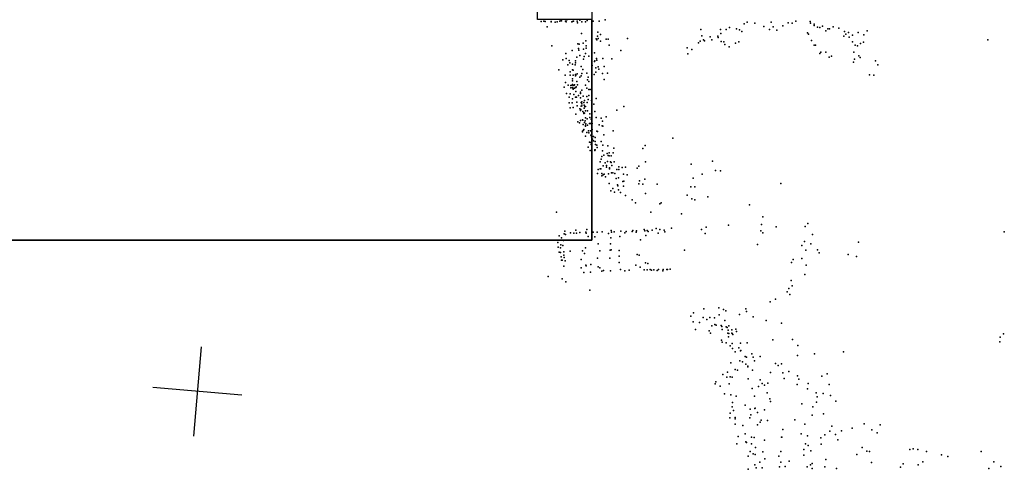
# Model space of a CAD drawing. Header units: millimetres. Extents: x -28413 to 52712, y -42191 to 56778.
# Tile 12 of 70: x -2782 to 1613, y -6262 to -4255. Entities that reach past the tile are written whole.
import ezdxf

# ---------------------------------------------------------------- set-up
doc = ezdxf.new("R2010")
doc.units = ezdxf.units.MM
for name, color, linetype in [('HWALLS', 32, 'Continuous'), ('P', 9, 'Continuous'), ('PANOS', 10, 'Continuous'), ('ROOMS', 1, 'Continuous')]:
    doc.layers.add(name, color=color, linetype=linetype)

msp = doc.modelspace()

# ---------------------------------------------------------------- linework, layer by layer
at = {"layer": 'HWALLS'}
for points in [[(-228.6, -4140.2), (-228.6, -4254.5), (-228.6, -5238.8)], [(-228.6, -5238.8), (-5638.8, -5238.8), (-5715, -5124.4)]]:
    msp.add_lwpolyline(points, dxfattribs=at)
at = {"layer": 'P'}
for p in [(-442, -4262), (-371, -4262), (-365, -4258), (-363, -4260), (-345, -4262), (-340, -4255), (-310, -4262), (-294, -4261), (-282, -4257), (-249, -4259), (-222, -4261), (-196, -4261), (-169, -4256), (683, -4261), (-454, -4263), (-436, -4263), (-427, -4286), (-410, -4263), (-410, -4265), (-391, -4266), (-382, -4264), (-343, -4264), (-318, -4264), (-314, -4263), (-292, -4269), (-273, -4264), (-256, -4264), (258, -4298), (346, -4299), (372, -4298), (387, -4290), (418, -4295), (431, -4300), (452, -4273), (466, -4266), (499, -4271), (540, -4285), (565, -4299), (572, -4266), (582, -4287), (598, -4301), (624, -4282), (649, -4269), (666, -4271), (747, -4263), (748, -4270), (765, -4275), (765, -4281), (779, -4288), (790, -4289), (802, -4284), (816, -4304), (825, -4296), (833, -4296), (849, -4287), (874, -4292), (1001, -4305), (-274, -4316), (-255, -4349), (-208, -4340), (-205, -4344), (-203, -4329), (-201, -4311), (-199, -4339), (-189, -4321), (-164, -4342), (-155, -4342), (-69, -4339), (256, -4350), (263, -4327), (271, -4345), (275, -4349), (300, -4332), (307, -4344), (335, -4329), (336, -4335), (348, -4317), (441, -4308), (734, -4313), (739, -4320), (752, -4347), (897, -4329), (900, -4308), (905, -4320), (917, -4312), (920, -4333), (935, -4324), (960, -4312), (986, -4323), (1540, -4344), (-406, -4371), (-316, -4393), (-291, -4363), (-287, -4384), (-286, -4391), (-285, -4364), (-267, -4359), (-265, -4387), (-254, -4372), (-254, -4382), (-189, -4351), (-151, -4368), (-98, -4393), (198, -4381), (219, -4388), (248, -4358), (349, -4352), (361, -4354), (365, -4365), (385, -4376), (413, -4360), (428, -4353), (765, -4368), (770, -4369), (936, -4354), (948, -4368), (958, -4372), (971, -4361), (984, -4355), (-357, -4434), (-344, -4405), (-343, -4428), (-329, -4437), (-295, -4422), (-281, -4414), (-265, -4431), (-262, -4419), (-256, -4405), (-242, -4418), (-216, -4403), (-215, -4438), (-207, -4428), (-206, -4436), (-179, -4428), (-138, -4430), (200, -4407), (790, -4406), (794, -4399), (816, -4400), (831, -4422), (841, -4418), (942, -4399), (944, -4431), (963, -4416), (970, -4423), (-376, -4478), (-335, -4457), (-326, -4447), (-314, -4454), (-314, -4478), (-312, -4480), (-303, -4456), (-301, -4439), (-301, -4447), (-275, -4463), (-268, -4477), (-226, -4460), (-216, -4442), (-210, -4470), (-199, -4465), (-197, -4475), (-173, -4463), (940, -4444), (1038, -4439), (1048, -4457), (-347, -4503), (-325, -4488), (-325, -4502), (-314, -4519), (-311, -4502), (-301, -4499), (-301, -4506), (-300, -4503), (-294, -4497), (-281, -4512), (-276, -4506), (-273, -4495), (-251, -4494), (-247, -4523), (-245, -4512), (-217, -4500), (-210, -4489), (-181, -4495), (-173, -4522), (-158, -4493), (1012, -4501), (1030, -4502), (-352, -4556), (-345, -4535), (-333, -4547), (-322, -4549), (-321, -4559), (-316, -4547), (-315, -4527), (-315, -4544), (-314, -4557), (-313, -4561), (-312, -4565), (-308, -4549), (-305, -4545), (-305, -4561), (-299, -4557), (-298, -4554), (-295, -4531), (-292, -4545), (-273, -4569), (-257, -4547), (-250, -4561), (-242, -4531), (-242, -4566), (-235, -4567), (-341, -4585), (-329, -4601), (-324, -4586), (-314, -4608), (-308, -4588), (-301, -4601), (-300, -4575), (-296, -4600), (-287, -4593), (-279, -4604), (-278, -4579), (-278, -4585), (-266, -4596), (-250, -4597), (-245, -4611), (-241, -4593), (-209, -4607), (-329, -4626), (-324, -4648), (-316, -4626), (-312, -4647), (-295, -4623), (-293, -4639), (-282, -4652), (-277, -4656), (-276, -4624), (-275, -4641), (-273, -4640), (-272, -4622), (-272, -4631), (-263, -4624), (-262, -4637), (-262, -4649), (-260, -4615), (-259, -4642), (-257, -4642), (-249, -4625), (-230, -4616), (-228, -4618), (-219, -4632), (-85, -4643), (-299, -4677), (-279, -4660), (-270, -4702), (-268, -4664), (-263, -4670), (-263, -4673), (-261, -4672), (-257, -4661), (-257, -4693), (-249, -4697), (-248, -4662), (-237, -4675), (-237, -4692), (-231, -4699), (-215, -4665), (-209, -4692), (-187, -4695), (-164, -4689), (-117, -4659), (-290, -4711), (-283, -4715), (-278, -4705), (-268, -4704), (-267, -4723), (-263, -4745), (-260, -4713), (-258, -4706), (-258, -4707), (-257, -4727), (-257, -4730), (-255, -4720), (-248, -4726), (-238, -4718), (-234, -4718), (-227, -4718), (-226, -4745), (-195, -4724), (-182, -4728), (-181, -4708), (-179, -4730), (-270, -4756), (-269, -4753), (-265, -4748), (-256, -4774), (-250, -4758), (-243, -4751), (-241, -4760), (-234, -4751), (-232, -4770), (-229, -4778), (-225, -4788), (-221, -4776), (-213, -4780), (-206, -4753), (-203, -4754), (-175, -4769), (-133, -4751), (133, -4784), (-245, -4824), (-239, -4801), (-233, -4803), (-231, -4812), (-220, -4795), (-213, -4799), (-211, -4812), (-206, -4815), (-204, -4826), (-187, -4799), (-179, -4815), (-156, -4818), (-130, -4829), (-1, -4830), (10, -4817), (-235, -4839), (-214, -4836), (-214, -4838), (-213, -4836), (-187, -4877), (-183, -4866), (-180, -4840), (-175, -4859), (-160, -4852), (-155, -4861), (-150, -4849), (-150, -4862), (-142, -4862), (-133, -4849), (-191, -4889), (-191, -4921), (-188, -4921), (-177, -4907), (-169, -4894), (-162, -4905), (-162, -4913), (-158, -4888), (-149, -4916), (-149, -4921), (-145, -4890), (-142, -4892), (-138, -4906), (-129, -4889), (-107, -4911), (-93, -4914), (-77, -4913), (-25, -4918), (-18, -4909), (12, -4890), (215, -4899), (310, -4886), (-202, -4941), (-199, -4924), (-184, -4942), (-184, -4952), (-177, -4948), (-173, -4944), (-167, -4956), (-153, -4943), (-140, -4939), (-135, -4939), (-125, -4941), (-120, -4964), (-116, -4923), (-109, -4961), (-108, -4924), (-87, -4944), (-71, -4948), (224, -4962), (265, -4944), (324, -4928), (346, -4929), (-150, -4986), (-134, -5008), (-114, -4992), (-112, -4996), (-89, -4977), (-86, -4998), (-85, -4976), (-18, -4988), (-15, -4974), (-1, -4989), (8, -4967), (64, -4989), (214, -5001), (232, -5001), (616, -4986), (-143, -5019), (-127, -5024), (-109, -5014), (-100, -5026), (-77, -5040), (11, -5030), (197, -5038), (290, -5045), (-48, -5059), (-33, -5072), (75, -5077), (82, -5073), (218, -5055), (231, -5059), (475, -5082), (-385, -5114), (35, -5114), (172, -5122), (535, -5135), (282, -5181), (382, -5172), (529, -5169), (594, -5179), (724, -5178), (736, -5165), (-374, -5220), (-364, -5228), (-352, -5211), (-348, -5199), (-346, -5213), (-323, -5206), (-309, -5208), (-299, -5195), (-297, -5208), (-281, -5205), (-255, -5203), (-253, -5208), (-251, -5191), (-245, -5223), (-222, -5204), (-214, -5224), (-204, -5203), (-182, -5202), (-154, -5210), (-143, -5228), (-142, -5196), (-140, -5203), (-129, -5202), (-103, -5223), (-98, -5199), (-81, -5206), (-75, -5200), (-48, -5200), (-45, -5196), (-30, -5203), (-29, -5198), (6, -5191), (9, -5198), (13, -5218), (19, -5196), (23, -5201), (41, -5195), (59, -5187), (68, -5208), (75, -5192), (95, -5195), (98, -5202), (128, -5186), (262, -5191), (278, -5210), (527, -5198), (535, -5206), (757, -5213), (1613, -5202), (-380, -5250), (-378, -5270), (-368, -5273), (-367, -5260), (-357, -5263), (-354, -5241), (-199, -5256), (-145, -5255), (-11, -5238), (511, -5258), (709, -5263), (721, -5245), (749, -5255), (962, -5248), (-374, -5292), (-368, -5294), (-365, -5314), (-353, -5291), (-353, -5306), (-352, -5317), (-325, -5288), (-270, -5287), (-261, -5299), (-257, -5274), (-193, -5286), (-146, -5283), (-141, -5282), (-106, -5285), (-106, -5311), (-25, -5303), (-17, -5306), (185, -5283), (727, -5283), (779, -5282), (787, -5295), (916, -5303), (954, -5312), (-364, -5328), (-360, -5328), (-353, -5355), (-347, -5331), (-275, -5326), (-255, -5350), (-254, -5354), (-233, -5348), (-203, -5319), (-200, -5358), (-148, -5319), (-106, -5339), (-31, -5351), (-12, -5360), (12, -5340), (22, -5343), (663, -5339), (670, -5326), (709, -5321), (728, -5351), (-423, -5401), (-275, -5362), (-264, -5384), (-234, -5382), (-192, -5363), (-184, -5377), (-176, -5375), (-145, -5376), (-100, -5370), (-80, -5376), (-61, -5373), (6, -5372), (19, -5372), (33, -5370), (39, -5373), (48, -5372), (64, -5374), (70, -5370), (89, -5376), (91, -5370), (107, -5370), (109, -5370), (121, -5368), (723, -5393), (-360, -5411), (-344, -5425), (661, -5419), (666, -5443), (-237, -5462), (644, -5470), (652, -5455), (656, -5482), (568, -5515), (592, -5502), (214, -5579), (226, -5564), (272, -5545), (339, -5541), (341, -5573), (359, -5548), (370, -5555), (431, -5571), (460, -5546), (462, -5558), (225, -5603), (252, -5607), (269, -5584), (285, -5593), (298, -5584), (307, -5622), (320, -5586), (321, -5616), (327, -5619), (349, -5620), (352, -5624), (365, -5598), (384, -5622), (492, -5582), (550, -5598), (618, -5610), (235, -5638), (295, -5644), (302, -5654), (354, -5638), (371, -5626), (376, -5629), (379, -5654), (381, -5641), (384, -5655), (397, -5640), (397, -5654), (399, -5655), (401, -5660), (415, -5637), (417, -5647), (1610, -5657), (351, -5686), (353, -5695), (372, -5697), (382, -5671), (389, -5711), (399, -5700), (435, -5699), (465, -5698), (580, -5684), (668, -5683), (692, -5709), (1593, -5693), (1595, -5672), (400, -5723), (412, -5737), (428, -5720), (436, -5733), (437, -5731), (486, -5747), (690, -5754), (766, -5746), (895, -5737), (393, -5786), (432, -5778), (444, -5782), (456, -5758), (460, -5792), (462, -5762), (492, -5761), (498, -5778), (524, -5758), (592, -5790), (603, -5798), (619, -5791), (356, -5838), (377, -5829), (411, -5816), (422, -5819), (468, -5801), (469, -5805), (489, -5819), (569, -5830), (624, -5832), (652, -5826), (690, -5844), (823, -5836), (323, -5880), (326, -5871), (374, -5850), (385, -5880), (390, -5849), (398, -5851), (470, -5858), (524, -5862), (532, -5879), (543, -5887), (557, -5878), (631, -5857), (688, -5883), (696, -5859), (737, -5879), (799, -5846), (832, -5884), (345, -5891), (364, -5925), (392, -5929), (488, -5901), (516, -5892), (555, -5920), (734, -5902), (774, -5920), (805, -5923), (837, -5932), (400, -5964), (416, -5936), (457, -5975), (498, -5935), (566, -5947), (570, -5959), (710, -5970), (775, -5962), (778, -5939), (861, -5958), (389, -6011), (398, -5983), (404, -6000), (478, -5994), (482, -6019), (499, -5990), (501, -5989), (511, -6008), (543, -5996), (759, -5983), (806, -6015), (388, -6032), (411, -6031), (411, -6036), (412, -6060), (477, -6032), (511, -6064), (523, -6052), (528, -6043), (556, -6044), (678, -6041), (723, -6060), (756, -6021), (988, -6059), (1059, -6064), (446, -6066), (457, -6104), (625, -6085), (707, -6104), (812, -6108), (834, -6091), (843, -6069), (859, -6107), (886, -6090), (934, -6078), (1021, -6086), (1046, -6099), (419, -6149), (425, -6115), (459, -6139), (462, -6143), (484, -6118), (484, -6148), (496, -6120), (543, -6132), (619, -6118), (620, -6119), (725, -6149), (734, -6113), (794, -6122), (795, -6150), (870, -6131), (478, -6182), (492, -6193), (501, -6196), (503, -6164), (535, -6184), (616, -6182), (718, -6173), (737, -6156), (749, -6179), (955, -6196), (979, -6164), (1000, -6181), (1012, -6183), (1192, -6174), (1206, -6170), (1227, -6174), (1265, -6183), (1509, -6183), (470, -6203), (522, -6230), (544, -6215), (606, -6204), (616, -6230), (653, -6226), (718, -6199), (756, -6236), (817, -6218), (1020, -6232), (1162, -6237), (1249, -6229), (1333, -6197), (1361, -6205), (1566, -6229), (470, -6262), (499, -6242), (506, -6255), (532, -6256), (610, -6251), (635, -6249), (733, -6251), (748, -6242), (755, -6259), (812, -6251), (864, -6258), (1150, -6253), (1228, -6242), (1544, -6258), (1598, -6250)]:
    msp.add_point(p, dxfattribs=at)
at = {"layer": 'PANOS'}
for points in [[(-1971.9, -5715), (-2005.6, -6113.6)], [(-1789.5, -5931.1), (-2188, -5897.5)]]:
    msp.add_lwpolyline(points, dxfattribs=at)
at = {"layer": 'ROOMS'}
msp.add_lwpolyline([(-4775.2, -2876.6), (-5638.8, -2876.6), (-5638.8, -5238.8), (-228.6, -5238.8), (-228.6, -4254.5), (-469.9, -4254.5), (-469.9, -2876.6), (-2724.2, -2876.6), (-4775.2, -2876.6)], close=True, dxfattribs=at)

doc.saveas('drawing.dxf')
